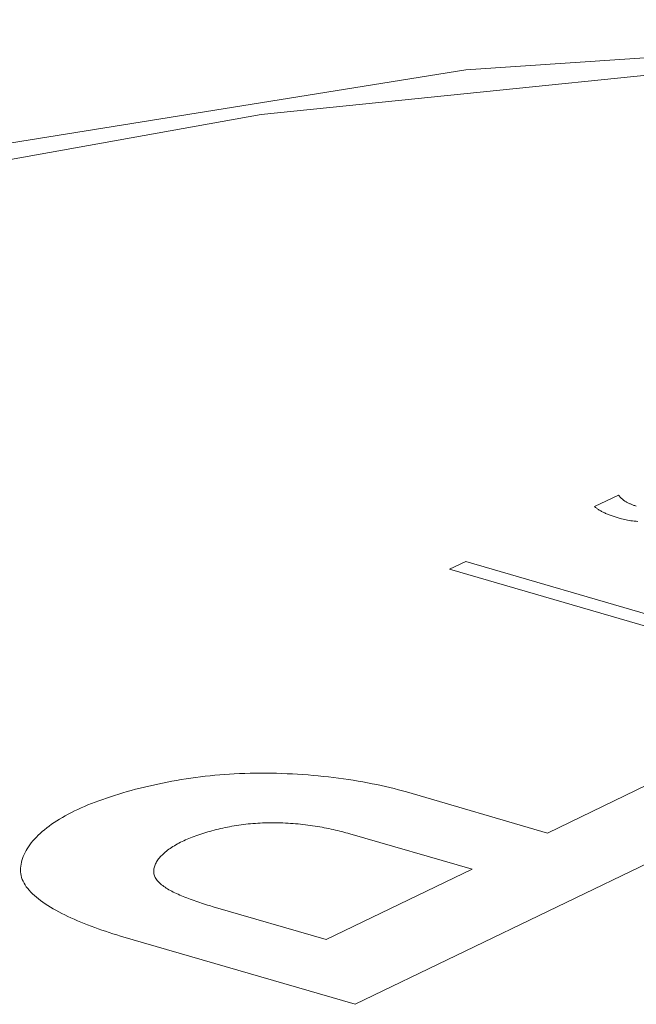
# Model space of a CAD drawing. Header units: millimetres. Extents: x 3925 to 5043, y -86 to 778.
# Tile 152 of 159: x 4825.46 to 4827.12, y 540.44 to 543.09. Entities that reach past the tile are written whole.
import ezdxf

# ---------------------------------------------------------------- set-up
doc = ezdxf.new("R2010")
doc.units = ezdxf.units.MM
doc.header["$LTSCALE"] = 46.255
doc.layers.add('H30K-TOP-COVDXF_CONTINUOUS_LINE', color=7, linetype='CONTINUOUS')

msp = doc.modelspace()

# ---------------------------------------------------------------- linework, layer by layer
at = {"layer": 'H30K-TOP-COVDXF_CONTINUOUS_LINE', "color": 7, "linetype": 'Continuous', "lineweight": 0}
for p, q in [((4827.0705, 541.8154), (4827.006, 541.7848)), ((4826.6596, 541.6369), (4826.6157, 541.6158)), ((4829.97, 540.674), (4826.6596, 541.6369)), ((4826.6157, 541.6158), (4829.9262, 540.6529)), ((4826.879, 540.906), (4827.3987, 541.1565)), ((4827.6724, 541.0769), (4826.361, 540.445)), ((4826.4997, 541.0164), (4826.879, 540.906)), ((4826.6763, 540.8083), (4826.3474, 540.904)), ((4826.2833, 540.619), (4826.6763, 540.8083)), ((4825.979, 540.7075), (4826.2833, 540.619))]:
    msp.add_line(p, q, dxfattribs=at)
for points in [[(4836.4198, 542.0005), (4834.6548, 542.4578), (4832.6815, 542.8302), (4830.6852, 543.0477), (4828.667, 543.0949), (4826.6595, 542.9604), (4824.7083, 542.647), (4822.8408, 542.1697), (4821.0527, 541.5436)], [(4836.2187, 541.9775), (4835.6112, 542.1475), (4834.9256, 542.323), (4834.1423, 542.5018), (4833.2384, 542.6785), (4832.1868, 542.8426), (4830.9507, 542.9764), (4829.4842, 543.049), (4827.7985, 543.0121), (4826.1081, 542.8402), (4824.6521, 542.5788), (4823.4514, 542.2814), (4822.4566, 541.9774), (4821.6221, 541.6814), (4820.9098, 541.3986), (4820.2878, 541.129), (4819.7293, 540.8685)], [(4827.1187, 541.7857), (4827.1165, 541.7864), (4827.1144, 541.7871), (4827.1123, 541.7878), (4827.1103, 541.7885), (4827.1083, 541.7892), (4827.1064, 541.79), (4827.1045, 541.7907), (4827.1027, 541.7915), (4827.1009, 541.7923), (4827.0991, 541.7932), (4827.0974, 541.794), (4827.0957, 541.7949), (4827.0941, 541.7957), (4827.0925, 541.7966), (4827.091, 541.7975), (4827.0895, 541.7984), (4827.088, 541.7994), (4827.0866, 541.8003), (4827.0853, 541.8013), (4827.0839, 541.8022), (4827.0827, 541.8032), (4827.0814, 541.8042), (4827.0802, 541.8052), (4827.0791, 541.8062), (4827.078, 541.8072), (4827.0769, 541.8082), (4827.0758, 541.8092), (4827.0749, 541.8102), (4827.0739, 541.8112), (4827.073, 541.8123), (4827.0721, 541.8133), (4827.0713, 541.8143), (4827.0705, 541.8154)], [(4827.006, 541.7848), (4827.0073, 541.7836), (4827.0088, 541.7823), (4827.0103, 541.7811), (4827.0119, 541.7799), (4827.0135, 541.7787), (4827.0153, 541.7775), (4827.0171, 541.7763), (4827.0189, 541.7751), (4827.0209, 541.774), (4827.0229, 541.7728), (4827.0249, 541.7717), (4827.0271, 541.7706), (4827.0292, 541.7695), (4827.0315, 541.7684), (4827.0337, 541.7674), (4827.0361, 541.7663), (4827.0384, 541.7653), (4827.0409, 541.7643), (4827.0433, 541.7633), (4827.0458, 541.7623), (4827.0484, 541.7613), (4827.051, 541.7604), (4827.0536, 541.7594), (4827.0562, 541.7585), (4827.0589, 541.7576), (4827.0616, 541.7567), (4827.0643, 541.7558), (4827.0671, 541.755), (4827.0698, 541.7541), (4827.0726, 541.7533), (4827.0754, 541.7524)], [(4827.0754, 541.7524), (4827.0791, 541.7514), (4827.083, 541.7504), (4827.0869, 541.7495), (4827.091, 541.7487), (4827.0953, 541.7479), (4827.0996, 541.7472), (4827.1041, 541.7465), (4827.1086, 541.7459), (4827.1133, 541.7454), (4827.118, 541.7449), (4827.1229, 541.7444)], [(4826.0357, 541.0652), (4826.0499, 541.0659), (4826.0641, 541.0664), (4826.0783, 541.0668), (4826.0926, 541.067), (4826.1069, 541.0671), (4826.1211, 541.0671), (4826.1354, 541.067), (4826.1497, 541.0667), (4826.1639, 541.0662), (4826.1781, 541.0657), (4826.1922, 541.065), (4826.2063, 541.0642), (4826.2204, 541.0633), (4826.2344, 541.0623), (4826.2483, 541.0611), (4826.2621, 541.0598), (4826.2759, 541.0584), (4826.2896, 541.0569), (4826.3031, 541.0553), (4826.3166, 541.0536), (4826.3299, 541.0518), (4826.3431, 541.0499), (4826.3562, 541.0478), (4826.3691, 541.0457), (4826.3819, 541.0435), (4826.3945, 541.0412), (4826.407, 541.0387), (4826.4193, 541.0362), (4826.4314, 541.0337), (4826.4433, 541.031), (4826.455, 541.0282), (4826.4665, 541.0254), (4826.4778, 541.0224), (4826.4889, 541.0194), (4826.4997, 541.0164)], [(4825.6056, 540.9654), (4825.6142, 540.9694), (4825.6231, 540.9735), (4825.6323, 540.9775), (4825.6416, 540.9814), (4825.6513, 540.9853), (4825.6611, 540.9891), (4825.6711, 540.9929), (4825.6814, 540.9966), (4825.6919, 541.0002), (4825.7025, 541.0038), (4825.7134, 541.0073), (4825.7244, 541.0107), (4825.7356, 541.0141), (4825.7469, 541.0173), (4825.7584, 541.0205), (4825.7701, 541.0236), (4825.7819, 541.0267), (4825.7938, 541.0296), (4825.8059, 541.0325), (4825.818, 541.0352), (4825.8303, 541.0379), (4825.8427, 541.0404), (4825.8552, 541.0429), (4825.8678, 541.0453), (4825.8804, 541.0475), (4825.8931, 541.0496), (4825.9059, 541.0517), (4825.9188, 541.0536), (4825.9317, 541.0554), (4825.9446, 541.057), (4825.9576, 541.0586), (4825.9706, 541.06), (4825.9836, 541.0613), (4825.9966, 541.0625), (4826.0097, 541.0635), (4826.0227, 541.0644), (4826.0357, 541.0652)], [(4825.4608, 540.7963), (4825.4603, 540.8014), (4825.46, 540.8065), (4825.4601, 540.8116), (4825.4606, 540.8167), (4825.4613, 540.8219), (4825.4623, 540.8271), (4825.4637, 540.8323), (4825.4653, 540.8375), (4825.4673, 540.8428), (4825.4695, 540.848), (4825.4721, 540.8532), (4825.4749, 540.8585), (4825.478, 540.8637), (4825.4814, 540.8689), (4825.4851, 540.8741), (4825.4891, 540.8793), (4825.4934, 540.8845), (4825.4979, 540.8896), (4825.5027, 540.8947), (4825.5078, 540.8998), (4825.5131, 540.9049), (4825.5187, 540.9099), (4825.5246, 540.9148), (4825.5307, 540.9197), (4825.5371, 540.9246), (4825.5437, 540.9294), (4825.5506, 540.9341), (4825.5577, 540.9388), (4825.5651, 540.9434), (4825.5727, 540.948), (4825.5806, 540.9524), (4825.5887, 540.9568), (4825.597, 540.9611), (4825.6056, 540.9654)], [(4826.1053, 540.9328), (4826.0989, 540.9325), (4826.0925, 540.932), (4826.0861, 540.9315), (4826.0798, 540.9309), (4826.0734, 540.9303), (4826.0671, 540.9295), (4826.0607, 540.9288), (4826.0544, 540.9279), (4826.0481, 540.927), (4826.0419, 540.9261), (4826.0356, 540.9251), (4826.0294, 540.924), (4826.0233, 540.9229), (4826.0171, 540.9217), (4826.011, 540.9205), (4826.005, 540.9192), (4825.999, 540.9178), (4825.9931, 540.9165), (4825.9872, 540.9151), (4825.9814, 540.9136), (4825.9757, 540.9121), (4825.97, 540.9105), (4825.9644, 540.9089), (4825.9589, 540.9073), (4825.9534, 540.9056), (4825.948, 540.9039), (4825.9428, 540.9022), (4825.9376, 540.9004), (4825.9325, 540.8986), (4825.9275, 540.8968), (4825.9226, 540.895), (4825.9178, 540.8931), (4825.9131, 540.8912), (4825.9085, 540.8892), (4825.904, 540.8873), (4825.8997, 540.8853), (4825.8954, 540.8833)], [(4826.3474, 540.904), (4826.342, 540.9055), (4826.3366, 540.9069), (4826.3311, 540.9084), (4826.3255, 540.9098), (4826.3198, 540.9112), (4826.3141, 540.9126), (4826.3083, 540.9139), (4826.3024, 540.9153), (4826.2965, 540.9165), (4826.2905, 540.9178), (4826.2844, 540.919), (4826.2783, 540.9202), (4826.2721, 540.9213), (4826.2658, 540.9224), (4826.2595, 540.9235), (4826.2532, 540.9245), (4826.2468, 540.9255), (4826.2403, 540.9264), (4826.2338, 540.9273), (4826.2273, 540.9281), (4826.2207, 540.9289), (4826.2141, 540.9297), (4826.2075, 540.9303), (4826.2008, 540.9309), (4826.1941, 540.9315), (4826.1874, 540.932), (4826.1806, 540.9325), (4826.1738, 540.9328), (4826.167, 540.9331), (4826.1602, 540.9334), (4826.1534, 540.9336), (4826.1465, 540.9337), (4826.1397, 540.9337), (4826.1328, 540.9337), (4826.1259, 540.9336), (4826.119, 540.9334), (4826.1122, 540.9332), (4826.1053, 540.9328)], [(4825.8954, 540.8833), (4825.891, 540.8811), (4825.8867, 540.8789), (4825.8824, 540.8766), (4825.8783, 540.8743), (4825.8744, 540.8719), (4825.8705, 540.8695), (4825.8668, 540.8671), (4825.8631, 540.8647), (4825.8596, 540.8622), (4825.8563, 540.8597), (4825.853, 540.8572), (4825.8499, 540.8546), (4825.847, 540.852), (4825.8441, 540.8494), (4825.8414, 540.8468), (4825.8389, 540.8442), (4825.8364, 540.8415), (4825.8342, 540.8388), (4825.832, 540.8362), (4825.8301, 540.8335), (4825.8282, 540.8308), (4825.8266, 540.8281), (4825.825, 540.8254), (4825.8237, 540.8227), (4825.8225, 540.82), (4825.8214, 540.8173), (4825.8205, 540.8146), (4825.8198, 540.8119), (4825.8193, 540.8092), (4825.8189, 540.8066), (4825.8187, 540.8039), (4825.8187, 540.8013), (4825.8188, 540.7986)], [(4826.361, 540.445), (4825.7291, 540.6288), (4825.719, 540.6319), (4825.709, 540.635), (4825.699, 540.6382), (4825.6891, 540.6415), (4825.6792, 540.6448), (4825.6695, 540.6482), (4825.6598, 540.6517), (4825.6503, 540.6552), (4825.6408, 540.6588), (4825.6315, 540.6624), (4825.6224, 540.6662), (4825.6134, 540.6699), (4825.6045, 540.6738), (4825.5958, 540.6777), (4825.5873, 540.6816), (4825.579, 540.6856), (4825.5709, 540.6897), (4825.563, 540.6938), (4825.5553, 540.698), (4825.5478, 540.7022), (4825.5406, 540.7065), (4825.5336, 540.7108), (4825.5268, 540.7152), (4825.5203, 540.7196), (4825.5141, 540.7241), (4825.5082, 540.7286), (4825.5026, 540.7332), (4825.4973, 540.7378), (4825.4923, 540.7424), (4825.4876, 540.7471), (4825.4833, 540.7519), (4825.4793, 540.7567), (4825.4756, 540.7615), (4825.4723, 540.7663), (4825.4694, 540.7712), (4825.4669, 540.7762), (4825.4648, 540.7812), (4825.463, 540.7862), (4825.4617, 540.7912), (4825.4608, 540.7963)], [(4825.8188, 540.7986), (4825.8191, 540.7961), (4825.8197, 540.7935), (4825.8205, 540.7909), (4825.8216, 540.7884), (4825.8228, 540.7859), (4825.8243, 540.7835), (4825.8259, 540.781), (4825.8278, 540.7786), (4825.8299, 540.7762), (4825.8321, 540.7738), (4825.8345, 540.7715), (4825.8371, 540.7691), (4825.8399, 540.7668), (4825.8429, 540.7646), (4825.846, 540.7623), (4825.8492, 540.7601), (4825.8526, 540.7579), (4825.8561, 540.7557), (4825.8598, 540.7535), (4825.8636, 540.7514), (4825.8675, 540.7493), (4825.8716, 540.7472), (4825.8758, 540.7451), (4825.88, 540.7431), (4825.8844, 540.7411), (4825.8889, 540.7391), (4825.8934, 540.7371), (4825.898, 540.7352), (4825.9028, 540.7333), (4825.9076, 540.7314), (4825.9124, 540.7295), (4825.9173, 540.7277), (4825.9223, 540.7259), (4825.9273, 540.7241), (4825.9324, 540.7223), (4825.9375, 540.7206), (4825.9426, 540.7188), (4825.9478, 540.7172), (4825.9529, 540.7155), (4825.9581, 540.7138), (4825.9633, 540.7122), (4825.9686, 540.7106), (4825.979, 540.7075)]]:
    msp.add_lwpolyline(points, dxfattribs=at)

doc.saveas('drawing.dxf')
